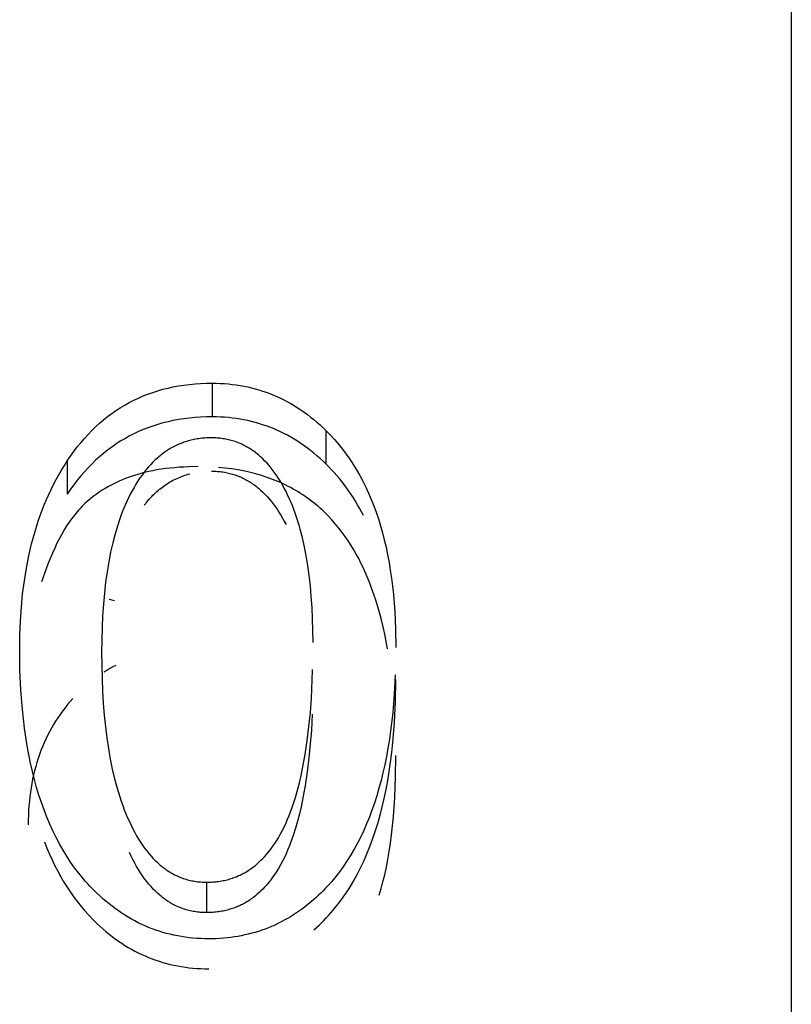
# Model space of a CAD drawing. Header units: millimetres. Extents: x -2637 to -1637, y 678 to 1678.
# Tile 154 of 256: x -2121.18 to -2118.74, y 1059.52 to 1062.62. Entities that reach past the tile are written whole.
import ezdxf

# ---------------------------------------------------------------- set-up
doc = ezdxf.new("R2010")
doc.units = ezdxf.units.MM
doc.layers.add('Make2D$B.SHOW mini', color=7, linetype='Continuous', true_color=0x000000)

msp = doc.modelspace()

# ---------------------------------------------------------------- linework, layer by layer
at = {"layer": 'Make2D$B.SHOW mini', "color": 18, "lineweight": -3, "true_color": 0x000000}
for points in [[(-2118.7431, 1075.5223), (-2118.7431, 1045.5223)], [(-2121.029, 1061.2299), (-2121.0188, 1061.245), (-2121.0082, 1061.2596), (-2120.9975, 1061.2738), (-2120.9864, 1061.2874), (-2120.9751, 1061.3006), (-2120.9636, 1061.3133), (-2120.9517, 1061.3255), (-2120.9397, 1061.3372), (-2120.9273, 1061.3485), (-2120.9148, 1061.3593), (-2120.9019, 1061.3696), (-2120.8888, 1061.3794), (-2120.8754, 1061.3887), (-2120.8618, 1061.3976), (-2120.8479, 1061.4059), (-2120.8338, 1061.4138), (-2120.8194, 1061.4213), (-2120.8047, 1061.4282), (-2120.7898, 1061.4347), (-2120.7746, 1061.4406), (-2120.7591, 1061.4461), (-2120.7434, 1061.4512), (-2120.7274, 1061.4557), (-2120.7111, 1061.4598), (-2120.6946, 1061.4634), (-2120.6778, 1061.4665), (-2120.6607, 1061.4691), (-2120.6434, 1061.4713), (-2120.6258, 1061.4729), (-2120.608, 1061.4741), (-2120.5898, 1061.4749), (-2120.5714, 1061.4751)], [(-2120.5714, 1061.4751), (-2120.5585, 1061.4749), (-2120.5458, 1061.4745), (-2120.5331, 1061.4738), (-2120.5205, 1061.4728), (-2120.5081, 1061.4714), (-2120.4957, 1061.4698), (-2120.4835, 1061.4679), (-2120.4714, 1061.4658), (-2120.4594, 1061.4633), (-2120.4474, 1061.4605), (-2120.4356, 1061.4574), (-2120.4239, 1061.4541), (-2120.4123, 1061.4504), (-2120.4009, 1061.4465), (-2120.3895, 1061.4422), (-2120.3782, 1061.4377), (-2120.367, 1061.4328), (-2120.356, 1061.4277), (-2120.345, 1061.4223), (-2120.3341, 1061.4166), (-2120.3234, 1061.4106), (-2120.3127, 1061.4043), (-2120.3022, 1061.3977), (-2120.2917, 1061.3908), (-2120.2814, 1061.3836), (-2120.2711, 1061.3761), (-2120.261, 1061.3683), (-2120.2509, 1061.3602), (-2120.241, 1061.3519), (-2120.2311, 1061.3432), (-2120.2214, 1061.3342), (-2120.2117, 1061.325)], [(-2120.5714, 1061.4751), (-2120.5714, 1061.3687)], [(-2120.5714, 1061.3687), (-2120.5898, 1061.3685), (-2120.608, 1061.3678), (-2120.6258, 1061.3666), (-2120.6434, 1061.3649), (-2120.6607, 1061.3628), (-2120.6778, 1061.3602), (-2120.6946, 1061.3571), (-2120.7111, 1061.3535), (-2120.7274, 1061.3495), (-2120.7434, 1061.345), (-2120.7591, 1061.34), (-2120.7746, 1061.3345), (-2120.7898, 1061.3286), (-2120.8047, 1061.3222), (-2120.8194, 1061.3153), (-2120.8338, 1061.3079), (-2120.8479, 1061.3), (-2120.8618, 1061.2917), (-2120.8754, 1061.2829), (-2120.8888, 1061.2737), (-2120.9019, 1061.2639), (-2120.9148, 1061.2537), (-2120.9273, 1061.243), (-2120.9397, 1061.2318), (-2120.9517, 1061.2201), (-2120.9636, 1061.208), (-2120.9751, 1061.1954), (-2120.9864, 1061.1823), (-2120.9975, 1061.1688), (-2121.0082, 1061.1547), (-2121.0188, 1061.1402), (-2121.029, 1061.1252)], [(-2120.2117, 1061.2196), (-2120.2214, 1061.2288), (-2120.2311, 1061.2377), (-2120.241, 1061.2463), (-2120.2509, 1061.2547), (-2120.261, 1061.2627), (-2120.2711, 1061.2704), (-2120.2814, 1061.2778), (-2120.2917, 1061.285), (-2120.3022, 1061.2918), (-2120.3127, 1061.2984), (-2120.3234, 1061.3047), (-2120.3341, 1061.3106), (-2120.345, 1061.3163), (-2120.356, 1061.3217), (-2120.367, 1061.3268), (-2120.3782, 1061.3316), (-2120.3895, 1061.3361), (-2120.4009, 1061.3403), (-2120.4123, 1061.3442), (-2120.4239, 1061.3478), (-2120.4356, 1061.3512), (-2120.4474, 1061.3542), (-2120.4594, 1061.357), (-2120.4714, 1061.3595), (-2120.4835, 1061.3616), (-2120.4957, 1061.3635), (-2120.5081, 1061.3651), (-2120.5205, 1061.3664), (-2120.5331, 1061.3674), (-2120.5458, 1061.3682), (-2120.5585, 1061.3686), (-2120.5714, 1061.3687)], [(-2120.2117, 1061.325), (-2120.1982, 1061.3113), (-2120.1851, 1061.2971), (-2120.1724, 1061.2824), (-2120.1601, 1061.2672), (-2120.1483, 1061.2515), (-2120.1369, 1061.2354), (-2120.126, 1061.2187), (-2120.1155, 1061.2016), (-2120.1054, 1061.1839), (-2120.0957, 1061.1658), (-2120.0865, 1061.1472), (-2120.0777, 1061.1281), (-2120.0693, 1061.1085), (-2120.0614, 1061.0884), (-2120.0539, 1061.0678), (-2120.0468, 1061.0467), (-2120.0401, 1061.0251), (-2120.0339, 1061.003), (-2120.0281, 1060.9804), (-2120.0228, 1060.9573), (-2120.0178, 1060.9337), (-2120.0133, 1060.9097), (-2120.0092, 1060.8851), (-2120.0056, 1060.86), (-2120.0024, 1060.8344), (-2119.9996, 1060.8083), (-2119.9953, 1060.7546), (-2119.9927, 1060.6989), (-2119.9919, 1060.6411)], [(-2120.2117, 1061.2196), (-2120.2117, 1061.325)], [(-2120.5741, 1061.3027), (-2120.5844, 1061.3025), (-2120.5894, 1061.3023), (-2120.5944, 1061.302), (-2120.5994, 1061.3016), (-2120.6044, 1061.3011), (-2120.6093, 1061.3006), (-2120.6141, 1061.2999), (-2120.619, 1061.2992), (-2120.6238, 1061.2984), (-2120.6285, 1061.2974), (-2120.6333, 1061.2964), (-2120.638, 1061.2954), (-2120.6426, 1061.2942), (-2120.6473, 1061.2929), (-2120.6518, 1061.2916), (-2120.6564, 1061.2901), (-2120.6609, 1061.2886), (-2120.6654, 1061.287), (-2120.6698, 1061.2853), (-2120.6742, 1061.2835), (-2120.6786, 1061.2817), (-2120.683, 1061.2797), (-2120.6873, 1061.2777), (-2120.6915, 1061.2755), (-2120.6958, 1061.2733), (-2120.7, 1061.271), (-2120.7041, 1061.2686), (-2120.7082, 1061.2661), (-2120.7123, 1061.2636), (-2120.7164, 1061.2609), (-2120.7204, 1061.2582), (-2120.7244, 1061.2554), (-2120.7283, 1061.2524), (-2120.7322, 1061.2494), (-2120.7361, 1061.2464), (-2120.7399, 1061.2432), (-2120.7437, 1061.2399), (-2120.7475, 1061.2366), (-2120.7512, 1061.2332), (-2120.7586, 1061.226), (-2120.7658, 1061.2186), (-2120.7729, 1061.2107), (-2120.7798, 1061.2026), (-2120.7866, 1061.1941), (-2120.7932, 1061.1852), (-2120.7997, 1061.176), (-2120.8061, 1061.1665), (-2120.8123, 1061.1566), (-2120.8184, 1061.1463), (-2120.8243, 1061.1358), (-2120.8301, 1061.1248)], [(-2120.3385, 1061.1332), (-2120.3439, 1061.1436), (-2120.3495, 1061.1536), (-2120.3551, 1061.1634), (-2120.3609, 1061.1728), (-2120.3668, 1061.1818), (-2120.3728, 1061.1906), (-2120.379, 1061.199), (-2120.3853, 1061.2071), (-2120.3917, 1061.2149), (-2120.3982, 1061.2223), (-2120.4049, 1061.2295), (-2120.4117, 1061.2362), (-2120.4186, 1061.2427), (-2120.4221, 1061.2458), (-2120.4256, 1061.2488), (-2120.4292, 1061.2518), (-2120.4328, 1061.2546), (-2120.4364, 1061.2574), (-2120.4401, 1061.2601), (-2120.4438, 1061.2627), (-2120.4475, 1061.2653), (-2120.4513, 1061.2677), (-2120.4551, 1061.2701), (-2120.4589, 1061.2724), (-2120.4628, 1061.2746), (-2120.4666, 1061.2767), (-2120.4706, 1061.2787), (-2120.4745, 1061.2807), (-2120.4785, 1061.2825), (-2120.4825, 1061.2843), (-2120.4866, 1061.286), (-2120.4906, 1061.2877), (-2120.4947, 1061.2892), (-2120.4989, 1061.2907), (-2120.5031, 1061.292), (-2120.5073, 1061.2933), (-2120.5115, 1061.2945), (-2120.5158, 1061.2957), (-2120.5201, 1061.2967), (-2120.5244, 1061.2977), (-2120.5288, 1061.2985), (-2120.5332, 1061.2993), (-2120.5376, 1061.3), (-2120.542, 1061.3007), (-2120.5465, 1061.3012), (-2120.5511, 1061.3017), (-2120.5556, 1061.302), (-2120.5602, 1061.3023), (-2120.5648, 1061.3025), (-2120.5695, 1061.3027), (-2120.5741, 1061.3027)], [(-2121.1794, 1060.6363), (-2121.1788, 1060.6816), (-2121.1771, 1060.7258), (-2121.1741, 1060.7689), (-2121.17, 1060.8109), (-2121.1647, 1060.8518), (-2121.1583, 1060.8916), (-2121.1507, 1060.9303), (-2121.1464, 1060.9493), (-2121.1418, 1060.968), (-2121.137, 1060.9864), (-2121.1319, 1061.0045), (-2121.1264, 1061.0224), (-2121.1207, 1061.04), (-2121.1147, 1061.0573), (-2121.1084, 1061.0743), (-2121.1018, 1061.0911), (-2121.0948, 1061.1076), (-2121.0877, 1061.1239), (-2121.0802, 1061.1398), (-2121.0724, 1061.1555), (-2121.0643, 1061.1709), (-2121.0559, 1061.1861), (-2121.0473, 1061.201), (-2121.0383, 1061.2156), (-2121.029, 1061.2299)], [(-2121.029, 1061.2299), (-2121.029, 1061.1252)], [(-2120.0937, 1061.0576), (-2120.0997, 1061.0692), (-2120.106, 1061.0806), (-2120.1124, 1061.0918), (-2120.119, 1061.1028), (-2120.1257, 1061.1137), (-2120.1327, 1061.1243), (-2120.1398, 1061.1347), (-2120.1471, 1061.1449), (-2120.1545, 1061.155), (-2120.1622, 1061.1648), (-2120.17, 1061.1744), (-2120.178, 1061.1839), (-2120.1861, 1061.1931), (-2120.1945, 1061.2021), (-2120.203, 1061.211), (-2120.2117, 1061.2196)], [(-2120.6161, 1061.2118), (-2120.6466, 1061.2113), (-2120.6615, 1061.2106), (-2120.6762, 1061.2097), (-2120.6906, 1061.2085), (-2120.7048, 1061.2071), (-2120.7187, 1061.2054), (-2120.7324, 1061.2035), (-2120.7459, 1061.2013), (-2120.7591, 1061.1988), (-2120.7721, 1061.1961), (-2120.7848, 1061.1931), (-2120.7973, 1061.1899), (-2120.8096, 1061.1864), (-2120.8216, 1061.1826), (-2120.8334, 1061.1786), (-2120.845, 1061.1744), (-2120.8563, 1061.1698), (-2120.8674, 1061.165), (-2120.8782, 1061.16), (-2120.8888, 1061.1546), (-2120.8992, 1061.1491), (-2120.9093, 1061.1432), (-2120.9192, 1061.1371), (-2120.9288, 1061.1308), (-2120.9383, 1061.1241), (-2120.9474, 1061.1172), (-2120.9563, 1061.1101), (-2120.965, 1061.1027), (-2120.9735, 1061.095), (-2120.9817, 1061.0871), (-2120.9897, 1061.0789)], [(-2120.786, 1061.0903), (-2120.7784, 1061.0998), (-2120.7745, 1061.1043), (-2120.7706, 1061.1087), (-2120.7666, 1061.1131), (-2120.7626, 1061.1173), (-2120.7585, 1061.1214), (-2120.7544, 1061.1254), (-2120.7503, 1061.1293), (-2120.7461, 1061.1331), (-2120.7418, 1061.1368), (-2120.7376, 1061.1404), (-2120.7332, 1061.1438), (-2120.7288, 1061.1472), (-2120.7244, 1061.1504), (-2120.72, 1061.1536), (-2120.7155, 1061.1566), (-2120.7109, 1061.1595), (-2120.7063, 1061.1623), (-2120.7017, 1061.165), (-2120.697, 1061.1676), (-2120.6922, 1061.1701), (-2120.6875, 1061.1725), (-2120.6826, 1061.1748), (-2120.6778, 1061.177), (-2120.6729, 1061.179), (-2120.6679, 1061.181), (-2120.6629, 1061.1828), (-2120.6579, 1061.1845), (-2120.6528, 1061.1862), (-2120.6476, 1061.1877), (-2120.6424, 1061.1891)], [(-2120.5741, 1061.1975), (-2120.5695, 1061.1975), (-2120.5648, 1061.1973), (-2120.5602, 1061.1971), (-2120.5556, 1061.1968), (-2120.5511, 1061.1965), (-2120.5465, 1061.196), (-2120.542, 1061.1955), (-2120.5376, 1061.1949), (-2120.5332, 1061.1941), (-2120.5288, 1061.1934), (-2120.5244, 1061.1925), (-2120.5201, 1061.1915), (-2120.5158, 1061.1905), (-2120.5115, 1061.1894), (-2120.5073, 1061.1882), (-2120.5031, 1061.1869), (-2120.4989, 1061.1855), (-2120.4947, 1061.1841), (-2120.4906, 1061.1826), (-2120.4866, 1061.1809), (-2120.4825, 1061.1793), (-2120.4785, 1061.1775), (-2120.4745, 1061.1756), (-2120.4706, 1061.1737), (-2120.4666, 1061.1717), (-2120.4628, 1061.1696), (-2120.4589, 1061.1674), (-2120.4551, 1061.1651), (-2120.4513, 1061.1627), (-2120.4475, 1061.1603), (-2120.4438, 1061.1578), (-2120.4401, 1061.1552), (-2120.4364, 1061.1525), (-2120.4328, 1061.1498), (-2120.4292, 1061.1469), (-2120.4256, 1061.144), (-2120.4221, 1061.141), (-2120.4186, 1061.1379), (-2120.4117, 1061.1315), (-2120.4049, 1061.1247), (-2120.3982, 1061.1177), (-2120.3917, 1061.1103), (-2120.3853, 1061.1026), (-2120.379, 1061.0945), (-2120.3728, 1061.0861), (-2120.3668, 1061.0774), (-2120.3609, 1061.0684), (-2120.3551, 1061.0591), (-2120.3495, 1061.0494), (-2120.3439, 1061.0394), (-2120.3385, 1061.0291)], [(-2120.0178, 1060.6366), (-2120.0221, 1060.66), (-2120.0267, 1060.6831), (-2120.0318, 1060.7059), (-2120.0372, 1060.7284), (-2120.0456, 1060.7595), (-2120.0548, 1060.7901), (-2120.065, 1060.8202), (-2120.0704, 1060.8351), (-2120.0761, 1060.8498), (-2120.0821, 1060.8644), (-2120.0883, 1060.8789), (-2120.0949, 1060.8933), (-2120.1018, 1060.9075), (-2120.109, 1060.9217), (-2120.1167, 1060.9357), (-2120.1247, 1060.9497), (-2120.1331, 1060.9635), (-2120.142, 1060.9773), (-2120.1514, 1060.991), (-2120.1612, 1061.0045), (-2120.1715, 1061.0178), (-2120.1822, 1061.0308), (-2120.1935, 1061.0436), (-2120.2052, 1061.0561), (-2120.2173, 1061.0682), (-2120.2236, 1061.0741), (-2120.2299, 1061.0799), (-2120.2364, 1061.0857), (-2120.2431, 1061.0913), (-2120.2498, 1061.0968), (-2120.2566, 1061.1022), (-2120.2636, 1061.1075), (-2120.2707, 1061.1127), (-2120.2778, 1061.1177), (-2120.2851, 1061.1227), (-2120.2925, 1061.1275), (-2120.3001, 1061.1322), (-2120.3077, 1061.1367), (-2120.3154, 1061.1412), (-2120.3233, 1061.1455), (-2120.3312, 1061.1496), (-2120.3393, 1061.1537), (-2120.3474, 1061.1576), (-2120.3557, 1061.1613), (-2120.364, 1061.1649), (-2120.3809, 1061.1717), (-2120.3982, 1061.178), (-2120.4156, 1061.1837), (-2120.4333, 1061.1889), (-2120.4511, 1061.1935), (-2120.469, 1061.1976), (-2120.4896, 1061.2015), (-2120.5103, 1061.2048), (-2120.5312, 1061.2074), (-2120.5522, 1061.2094)], [(-2120.8301, 1061.1248), (-2120.8357, 1061.1136), (-2120.8411, 1061.1021), (-2120.8464, 1061.0903), (-2120.8515, 1061.0782), (-2120.8564, 1061.0658), (-2120.8611, 1061.0532), (-2120.8656, 1061.0403), (-2120.87, 1061.0271), (-2120.8741, 1061.0136), (-2120.8781, 1060.9999), (-2120.8856, 1060.9716), (-2120.8923, 1060.9421), (-2120.8983, 1060.9115), (-2120.9036, 1060.8797), (-2120.9082, 1060.8469), (-2120.912, 1060.8128), (-2120.9152, 1060.7777), (-2120.9176, 1060.7413), (-2120.9194, 1060.7039), (-2120.9204, 1060.6652), (-2120.9208, 1060.6254)], [(-2120.2532, 1060.6569), (-2120.2536, 1060.6949), (-2120.2546, 1060.7318), (-2120.2562, 1060.7675), (-2120.2586, 1060.8022), (-2120.2616, 1060.8358), (-2120.2652, 1060.8683), (-2120.2696, 1060.8997), (-2120.2746, 1060.93), (-2120.2802, 1060.9592), (-2120.2866, 1060.9873), (-2120.2935, 1061.0143), (-2120.2973, 1061.0274), (-2120.3012, 1061.0402), (-2120.3053, 1061.0528), (-2120.3095, 1061.0651), (-2120.314, 1061.0771), (-2120.3185, 1061.0889), (-2120.3233, 1061.1004), (-2120.3282, 1061.1116), (-2120.3333, 1061.1225), (-2120.3385, 1061.1332)], [(-2120.9897, 1061.0789), (-2120.994, 1061.0742), (-2120.9983, 1061.0694), (-2121.0025, 1061.0644), (-2121.0067, 1061.0592), (-2121.0108, 1061.0539), (-2121.015, 1061.0484), (-2121.019, 1061.0428), (-2121.0231, 1061.037), (-2121.0311, 1061.0249), (-2121.0389, 1061.0121), (-2121.0466, 1060.9987), (-2121.0542, 1060.9846), (-2121.0616, 1060.9699), (-2121.0689, 1060.9545), (-2121.0761, 1060.9385), (-2121.0832, 1060.9218), (-2121.0901, 1060.9044), (-2121.097, 1060.8864), (-2121.1104, 1060.8485)], [(-2120.897, 1060.7937), (-2120.8802, 1060.7894)], [(-2120.9358, 1059.8662), (-2120.9434, 1059.8736), (-2120.9508, 1059.8811), (-2120.9581, 1059.8887), (-2120.9653, 1059.8965), (-2120.9724, 1059.9045), (-2120.9793, 1059.9126), (-2120.9929, 1059.9292), (-2121.006, 1059.9464), (-2121.0186, 1059.9643), (-2121.0307, 1059.9827), (-2121.0424, 1060.0018), (-2121.0536, 1060.0214), (-2121.0643, 1060.0417), (-2121.0745, 1060.0625), (-2121.0843, 1060.0839), (-2121.0935, 1060.1059), (-2121.1023, 1060.1286), (-2121.1107, 1060.1518), (-2121.1185, 1060.1756), (-2121.1259, 1060.2), (-2121.1328, 1060.2249), (-2121.1392, 1060.2505), (-2121.1452, 1060.2767), (-2121.1506, 1060.3034), (-2121.1556, 1060.3308), (-2121.1602, 1060.3587), (-2121.1642, 1060.3872), (-2121.1678, 1060.4163), (-2121.1709, 1060.446), (-2121.1756, 1060.5071), (-2121.1785, 1060.5705), (-2121.1794, 1060.6363)], [(-2120.9208, 1060.6254), (-2120.9195, 1060.5428), (-2120.9178, 1060.5032), (-2120.9154, 1060.4647), (-2120.9124, 1060.4273), (-2120.9087, 1060.3911), (-2120.9043, 1060.356), (-2120.8992, 1060.3221), (-2120.8934, 1060.2893), (-2120.8869, 1060.2577), (-2120.8797, 1060.2272), (-2120.8718, 1060.1978), (-2120.8632, 1060.1697), (-2120.8586, 1060.156), (-2120.8539, 1060.1426), (-2120.849, 1060.1295), (-2120.8439, 1060.1167), (-2120.8386, 1060.1042), (-2120.8331, 1060.092)], [(-2120.876, 1060.5849), (-2120.8857, 1060.5798), (-2120.8952, 1060.5745), (-2120.9047, 1060.5689), (-2120.914, 1060.5631)], [(-2120.589, 1059.9008), (-2120.5792, 1059.9009), (-2120.5743, 1059.9011), (-2120.5695, 1059.9014), (-2120.5648, 1059.9018), (-2120.56, 1059.9023), (-2120.5554, 1059.9028), (-2120.5508, 1059.9034), (-2120.5462, 1059.9041), (-2120.5417, 1059.9049), (-2120.5372, 1059.9057), (-2120.5328, 1059.9066), (-2120.5285, 1059.9076), (-2120.5241, 1059.9087), (-2120.5199, 1059.9098), (-2120.5157, 1059.911), (-2120.5115, 1059.9123), (-2120.5074, 1059.9137), (-2120.5033, 1059.9151), (-2120.4993, 1059.9166), (-2120.4953, 1059.9181), (-2120.4914, 1059.9197), (-2120.4875, 1059.9214), (-2120.4837, 1059.9232), (-2120.4799, 1059.925), (-2120.4762, 1059.9269), (-2120.4725, 1059.9288), (-2120.4689, 1059.9308), (-2120.4653, 1059.9329), (-2120.4618, 1059.935), (-2120.4583, 1059.9372), (-2120.4549, 1059.9394), (-2120.4515, 1059.9417), (-2120.4482, 1059.944), (-2120.4416, 1059.9489), (-2120.4353, 1059.9539), (-2120.4292, 1059.9591), (-2120.4232, 1059.9645), (-2120.4175, 1059.97), (-2120.4119, 1059.9756), (-2120.4065, 1059.9813), (-2120.4013, 1059.9872), (-2120.3963, 1059.9931), (-2120.3914, 1059.999), (-2120.3868, 1060.0051), (-2120.3823, 1060.0111), (-2120.378, 1060.0171), (-2120.3738, 1060.0232), (-2120.3699, 1060.0292), (-2120.3624, 1060.0411), (-2120.3556, 1060.0529), (-2120.3494, 1060.0646), (-2120.3436, 1060.0763), (-2120.3383, 1060.0878), (-2120.3334, 1060.0993), (-2120.3288, 1060.1108), (-2120.3244, 1060.1223), (-2120.3163, 1060.1454), (-2120.3089, 1060.1684), (-2120.3022, 1060.1915), (-2120.2962, 1060.2143), (-2120.2908, 1060.237), (-2120.286, 1060.2595), (-2120.2818, 1060.2818), (-2120.2779, 1060.304), (-2120.2713, 1060.3483), (-2120.266, 1060.3924), (-2120.2617, 1060.4365), (-2120.2585, 1060.4804), (-2120.2545, 1060.5684), (-2120.2544, 1060.5722)], [(-2119.9935, 1060.5549), (-2119.9967, 1060.4937), (-2120.0016, 1060.4348), (-2120.0082, 1060.3781), (-2120.0122, 1060.3505), (-2120.0166, 1060.3236), (-2120.0214, 1060.2972), (-2120.0266, 1060.2713), (-2120.0323, 1060.246), (-2120.0384, 1060.2213), (-2120.045, 1060.1972), (-2120.0519, 1060.1736), (-2120.0593, 1060.1505), (-2120.0671, 1060.1281), (-2120.0754, 1060.1062), (-2120.0841, 1060.0849), (-2120.0932, 1060.0641), (-2120.1027, 1060.0439), (-2120.1126, 1060.0243), (-2120.123, 1060.0052), (-2120.1338, 1059.9868), (-2120.1451, 1059.9689), (-2120.1567, 1059.9515), (-2120.1688, 1059.9348), (-2120.1813, 1059.9186), (-2120.1942, 1059.903), (-2120.2076, 1059.8879), (-2120.2144, 1059.8806), (-2120.2214, 1059.8735), (-2120.2284, 1059.8665), (-2120.2356, 1059.8596), (-2120.2428, 1059.8529), (-2120.2502, 1059.8463)], [(-2120.2502, 1059.7508), (-2120.2422, 1059.7579), (-2120.2343, 1059.7652), (-2120.2266, 1059.7726), (-2120.219, 1059.7802), (-2120.2115, 1059.788), (-2120.2042, 1059.7959), (-2120.1969, 1059.804), (-2120.1898, 1059.8123), (-2120.1828, 1059.8207), (-2120.176, 1059.8293), (-2120.1692, 1059.8381), (-2120.1626, 1059.8471), (-2120.1561, 1059.8562), (-2120.1498, 1059.8655), (-2120.1374, 1059.8845), (-2120.1256, 1059.9042), (-2120.1142, 1059.9246), (-2120.1034, 1059.9457), (-2120.093, 1059.9674), (-2120.0832, 1059.9898), (-2120.0738, 1060.0129), (-2120.065, 1060.0366), (-2120.0567, 1060.061), (-2120.0488, 1060.0861), (-2120.0415, 1060.1118), (-2120.0347, 1060.1381), (-2120.0284, 1060.1652), (-2120.0225, 1060.1928), (-2120.0172, 1060.2212), (-2120.0124, 1060.2502), (-2120.0081, 1060.2798), (-2120.0043, 1060.3101), (-2120.001, 1060.3411), (-2119.9959, 1060.4049), (-2119.9929, 1060.4713), (-2119.9919, 1060.5403)], [(-2121.0111, 1060.4805), (-2121.0198, 1060.4708), (-2121.0282, 1060.4609), (-2121.0363, 1060.4508), (-2121.0441, 1060.4406), (-2121.0517, 1060.4301), (-2121.059, 1060.4195), (-2121.066, 1060.4087), (-2121.0728, 1060.3978), (-2121.0792, 1060.3866), (-2121.0855, 1060.3753), (-2121.0914, 1060.3639), (-2121.097, 1060.3522), (-2121.1024, 1060.3404), (-2121.1075, 1060.3283), (-2121.1124, 1060.3162), (-2121.1169, 1060.3038), (-2121.1212, 1060.2913), (-2121.1252, 1060.2786), (-2121.1289, 1060.2657), (-2121.1324, 1060.2526), (-2121.1356, 1060.2394), (-2121.1385, 1060.2259), (-2121.1411, 1060.2123), (-2121.1435, 1060.1986), (-2121.1456, 1060.1846), (-2121.1474, 1060.1705), (-2121.1489, 1060.1562), (-2121.1501, 1060.1417), (-2121.1511, 1060.1271), (-2121.1518, 1060.1123), (-2121.1522, 1060.0972), (-2121.1523, 1060.0821)], [(-2120.2558, 1060.4312), (-2120.2585, 1060.3806), (-2120.2618, 1060.3369), (-2120.266, 1060.2932), (-2120.2713, 1060.2493), (-2120.2779, 1060.2053), (-2120.2818, 1060.1833), (-2120.2861, 1060.1611), (-2120.2909, 1060.1388), (-2120.2962, 1060.1163), (-2120.3022, 1060.0936), (-2120.3089, 1060.0707), (-2120.3163, 1060.0477), (-2120.3245, 1060.0248), (-2120.3288, 1060.0134), (-2120.3335, 1060.002), (-2120.3384, 1059.9905), (-2120.3437, 1059.979), (-2120.3495, 1059.9675), (-2120.3557, 1059.9559), (-2120.3626, 1059.9442), (-2120.37, 1059.9323), (-2120.3739, 1059.9264), (-2120.3781, 1059.9204), (-2120.3824, 1059.9144), (-2120.3868, 1059.9084), (-2120.3915, 1059.9024), (-2120.3963, 1059.8965), (-2120.4013, 1059.8907), (-2120.4065, 1059.8849), (-2120.4119, 1059.8792), (-2120.4175, 1059.8736), (-2120.4232, 1059.8682), (-2120.4291, 1059.8629), (-2120.4353, 1059.8577), (-2120.4416, 1059.8527), (-2120.4481, 1059.8479), (-2120.4514, 1059.8456), (-2120.4548, 1059.8433), (-2120.4582, 1059.8411), (-2120.4617, 1059.839), (-2120.4652, 1059.8369), (-2120.4688, 1059.8348), (-2120.4724, 1059.8328), (-2120.4761, 1059.8309), (-2120.4798, 1059.829), (-2120.4836, 1059.8272), (-2120.4874, 1059.8255), (-2120.4913, 1059.8238), (-2120.4952, 1059.8222), (-2120.4992, 1059.8207), (-2120.5032, 1059.8192), (-2120.5073, 1059.8178), (-2120.5114, 1059.8164), (-2120.5156, 1059.8152), (-2120.5198, 1059.8139), (-2120.5241, 1059.8128), (-2120.5284, 1059.8117), (-2120.5327, 1059.8108), (-2120.5372, 1059.8098), (-2120.5416, 1059.809), (-2120.5462, 1059.8082), (-2120.5507, 1059.8075), (-2120.5553, 1059.8069), (-2120.56, 1059.8064), (-2120.5647, 1059.8059), (-2120.5695, 1059.8056), (-2120.5743, 1059.8053), (-2120.5792, 1059.8051), (-2120.589, 1059.8049)], [(-2120.0447, 1059.8599), (-2120.0383, 1059.8804), (-2120.0323, 1059.9019), (-2120.0267, 1059.9243), (-2120.0216, 1059.9477), (-2120.0168, 1059.972), (-2120.0125, 1059.9972), (-2120.0086, 1060.0234), (-2120.0051, 1060.0505), (-2120.002, 1060.0786), (-2119.9993, 1060.1075), (-2119.9952, 1060.1683), (-2119.9927, 1060.2327), (-2119.9919, 1060.3008)], [(-2120.8331, 1060.092), (-2120.8276, 1060.0803), (-2120.8219, 1060.0689), (-2120.816, 1060.0579), (-2120.8101, 1060.0473), (-2120.804, 1060.037), (-2120.7978, 1060.0271), (-2120.7914, 1060.0176), (-2120.7849, 1060.0085), (-2120.7783, 1059.9997), (-2120.7716, 1059.9913), (-2120.7647, 1059.9833), (-2120.7576, 1059.9756), (-2120.7505, 1059.9683), (-2120.7469, 1059.9648), (-2120.7432, 1059.9614), (-2120.7395, 1059.9581), (-2120.7358, 1059.9549), (-2120.732, 1059.9517), (-2120.7282, 1059.9487), (-2120.7244, 1059.9457), (-2120.7205, 1059.9429), (-2120.7166, 1059.9401), (-2120.7127, 1059.9375), (-2120.7087, 1059.9349), (-2120.7047, 1059.9324), (-2120.7007, 1059.93), (-2120.6966, 1059.9277), (-2120.6926, 1059.9255), (-2120.6884, 1059.9234), (-2120.6843, 1059.9214), (-2120.6801, 1059.9195), (-2120.6758, 1059.9177), (-2120.6716, 1059.9159), (-2120.6673, 1059.9143), (-2120.6629, 1059.9128), (-2120.6586, 1059.9113), (-2120.6542, 1059.9099), (-2120.6497, 1059.9087), (-2120.6453, 1059.9075), (-2120.6408, 1059.9064), (-2120.6362, 1059.9054), (-2120.6317, 1059.9046), (-2120.6271, 1059.9038), (-2120.6224, 1059.9031), (-2120.6178, 1059.9024), (-2120.6131, 1059.9019), (-2120.6083, 1059.9015), (-2120.6036, 1059.9012), (-2120.5988, 1059.9009), (-2120.5939, 1059.9008), (-2120.589, 1059.9008)], [(-2121.101, 1060.0278), (-2121.0934, 1060.0084), (-2121.0854, 1059.9894), (-2121.077, 1059.9709), (-2121.0683, 1059.9528), (-2121.0592, 1059.9352), (-2121.0498, 1059.918), (-2121.04, 1059.9013), (-2121.0298, 1059.8849), (-2121.0193, 1059.8691), (-2121.0085, 1059.8537), (-2120.9972, 1059.8387), (-2120.9857, 1059.8242), (-2120.9737, 1059.8101), (-2120.9615, 1059.7965), (-2120.9488, 1059.7833), (-2120.9358, 1059.7706)], [(-2120.589, 1059.8049), (-2120.5939, 1059.8049), (-2120.5988, 1059.8051), (-2120.6036, 1059.8053), (-2120.6083, 1059.8056), (-2120.6131, 1059.8061), (-2120.6178, 1059.8066), (-2120.6224, 1059.8072), (-2120.6271, 1059.8079), (-2120.6317, 1059.8087), (-2120.6362, 1059.8096), (-2120.6408, 1059.8105), (-2120.6453, 1059.8116), (-2120.6497, 1059.8128), (-2120.6542, 1059.814), (-2120.6586, 1059.8154), (-2120.6629, 1059.8168), (-2120.6673, 1059.8184), (-2120.6716, 1059.82), (-2120.6758, 1059.8217), (-2120.6801, 1059.8235), (-2120.6843, 1059.8254), (-2120.6884, 1059.8274), (-2120.6926, 1059.8295), (-2120.6966, 1059.8317), (-2120.7007, 1059.834), (-2120.7047, 1059.8363), (-2120.7087, 1059.8388), (-2120.7127, 1059.8414), (-2120.7166, 1059.844), (-2120.7205, 1059.8468), (-2120.7244, 1059.8496), (-2120.7282, 1059.8525), (-2120.732, 1059.8555), (-2120.7358, 1059.8586), (-2120.7395, 1059.8618), (-2120.7432, 1059.8651), (-2120.7469, 1059.8685), (-2120.7505, 1059.872), (-2120.7576, 1059.8793), (-2120.7647, 1059.8869), (-2120.7716, 1059.8948), (-2120.7783, 1059.9032), (-2120.7849, 1059.9119), (-2120.7914, 1059.921), (-2120.7978, 1059.9304), (-2120.804, 1059.9403), (-2120.8101, 1059.9505), (-2120.816, 1059.961), (-2120.8219, 1059.9719), (-2120.8276, 1059.9832), (-2120.8331, 1059.9949)], [(-2120.589, 1059.8049), (-2120.589, 1059.9008)], [(-2120.5823, 1059.7222), (-2120.5949, 1059.7223), (-2120.6075, 1059.7227), (-2120.6199, 1059.7234), (-2120.6322, 1059.7244), (-2120.6445, 1059.7257), (-2120.6566, 1059.7272), (-2120.6686, 1059.7291), (-2120.6805, 1059.7312), (-2120.6924, 1059.7336), (-2120.7041, 1059.7363), (-2120.7157, 1059.7392), (-2120.7272, 1059.7425), (-2120.7386, 1059.746), (-2120.7499, 1059.7498), (-2120.7611, 1059.7539), (-2120.7722, 1059.7582), (-2120.7832, 1059.7629), (-2120.7941, 1059.7678), (-2120.8049, 1059.773), (-2120.8156, 1059.7785), (-2120.8262, 1059.7843), (-2120.8366, 1059.7903), (-2120.847, 1059.7967), (-2120.8573, 1059.8033), (-2120.8675, 1059.8102), (-2120.8775, 1059.8173), (-2120.8875, 1059.8248), (-2120.8974, 1059.8325), (-2120.9071, 1059.8405), (-2120.9168, 1059.8488), (-2120.9264, 1059.8574), (-2120.9358, 1059.8662)], [(-2120.2502, 1059.8463), (-2120.2592, 1059.8386), (-2120.2682, 1059.8312), (-2120.2774, 1059.824), (-2120.2866, 1059.817), (-2120.2959, 1059.8104), (-2120.3054, 1059.8039), (-2120.3149, 1059.7977), (-2120.3245, 1059.7917), (-2120.3342, 1059.786), (-2120.344, 1059.7806), (-2120.3539, 1059.7754), (-2120.3639, 1059.7704), (-2120.3739, 1059.7657), (-2120.3841, 1059.7612), (-2120.3943, 1059.757), (-2120.4047, 1059.753), (-2120.4151, 1059.7492), (-2120.4256, 1059.7457), (-2120.4362, 1059.7425), (-2120.4469, 1059.7395), (-2120.4577, 1059.7367), (-2120.4686, 1059.7342), (-2120.4796, 1059.7319), (-2120.4906, 1059.7298), (-2120.5018, 1059.728), (-2120.513, 1059.7265), (-2120.5243, 1059.7252), (-2120.5357, 1059.7241), (-2120.5472, 1059.7232), (-2120.5588, 1059.7226), (-2120.5705, 1059.7223), (-2120.5823, 1059.7222)], [(-2120.9358, 1059.7706), (-2120.9264, 1059.7618), (-2120.9168, 1059.7533), (-2120.9071, 1059.7451), (-2120.8974, 1059.7371), (-2120.8875, 1059.7294), (-2120.8775, 1059.722), (-2120.8675, 1059.7149), (-2120.8573, 1059.7081), (-2120.847, 1059.7015), (-2120.8366, 1059.6952), (-2120.8262, 1059.6892), (-2120.8156, 1059.6835), (-2120.8049, 1059.678), (-2120.7941, 1059.6728), (-2120.7832, 1059.668), (-2120.7722, 1059.6633), (-2120.7611, 1059.659), (-2120.7499, 1059.6549), (-2120.7386, 1059.6512), (-2120.7272, 1059.6477), (-2120.7157, 1059.6444), (-2120.7041, 1059.6415), (-2120.6924, 1059.6388), (-2120.6805, 1059.6365), (-2120.6686, 1059.6344), (-2120.6566, 1059.6325), (-2120.6445, 1059.631), (-2120.6322, 1059.6297), (-2120.6199, 1059.6288), (-2120.6075, 1059.6281), (-2120.5949, 1059.6276), (-2120.5823, 1059.6275)]]:
    msp.add_lwpolyline(points, dxfattribs=at)

doc.saveas('drawing.dxf')
